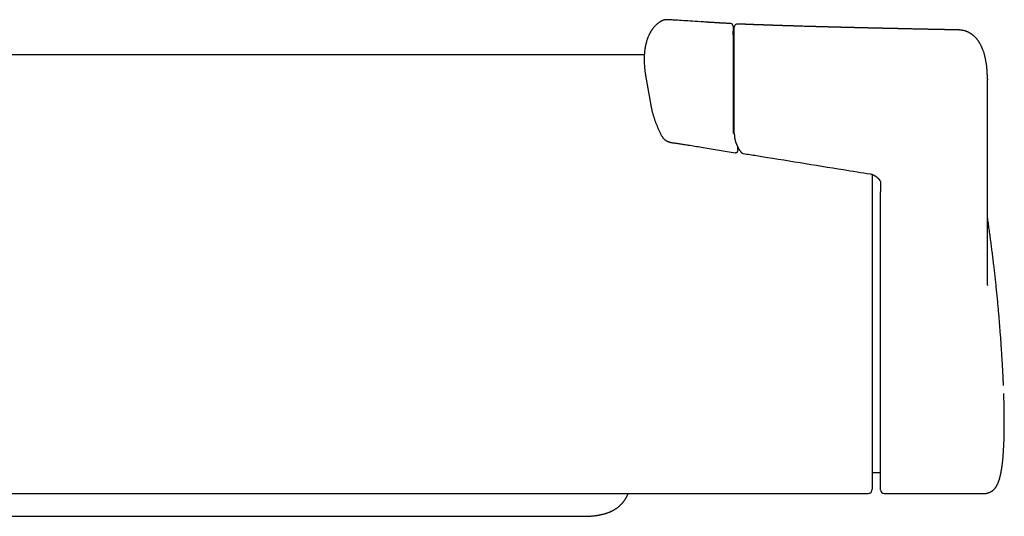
# Model space of a CAD drawing. Header units: millimetres. Extents: x 3 to 696, y 12 to 365.
# Tile 7 of 10: x 292 to 411, y 305 to 365. Entities that reach past the tile are written whole.
import ezdxf

# ---------------------------------------------------------------- set-up
doc = ezdxf.new("R2010")
doc.units = ezdxf.units.MM

msp = doc.modelspace()

# ---------------------------------------------------------------- linework, layer by layer
at = {"color": 7, "linetype": 'Continuous', "lineweight": 30}
for p, q in [((374.66, 364.37), (374.48, 364.39)), ((377.48, 364.21), (377.48, 364.21)), ((405.05, 363.44), (405.05, 363.44)), ((367.03, 360.43), (171.14, 360.43)), ((367.21, 357.88), (367.19, 357.99)), ((367.2, 357.94), (367.82, 354.37)), ((408.53, 332.58), (408.53, 357.47)), ((377.77, 351.28), (377.77, 350.91)), ((377.92, 350.91), (377.92, 351.1)), ((394.6, 345.98), (394.6, 333.93)), ((395.6, 345.01), (395.6, 344.26)), ((395.6, 307.88), (395.6, 342.74)), ((394.6, 333.93), (394.6, 307.93)), ((408.53, 332.58), (408.53, 332.54)), ((394.6, 309.96), (395.6, 309.96)), ((280.58, 307.43), (394.1, 307.43)), ((396.05, 307.43), (408.19, 307.43)), ((408.19, 307.43), (408.19, 307.43)), ((282.23, 304.66), (359.65, 304.66))]:
    msp.add_line(p, q, dxfattribs=at)
for centre, radius, start, end in [((377.47, 363.91), 0.3, 0.0035, 87.154), ((378.32, 363.76), 0.4, 87.3971, 179.9889), ((377.97, 360.64), 0.2, 180, 256.7953), ((378.08, 348.91), 0.3, 270, 8.3072), ((378.08, 348.91), 0.3, 260.8048, 270), ((394.1, 307.93), 0.5, 270, 360), ((396.05, 307.88), 0.45, 180, 270)]:
    msp.add_arc(centre, radius, start, end, dxfattribs=at)
for points, knots in [([(369.17, 364.54), (369.16, 364.54), (369.11, 364.52), (369.05, 364.48), (368.98, 364.44), (368.91, 364.4), (368.84, 364.35), (368.77, 364.3), (368.7, 364.25), (368.63, 364.19), (368.56, 364.14), (368.49, 364.08), (368.43, 364.01), (368.36, 363.95), (368.3, 363.88), (368.23, 363.81), (368.17, 363.74), (368.11, 363.66), (368.05, 363.58), (367.99, 363.5), (367.93, 363.41), (367.88, 363.33), (367.82, 363.24), (367.77, 363.15), (367.72, 363.05), (367.67, 362.96), (367.62, 362.86), (367.57, 362.76), (367.52, 362.65), (367.48, 362.55), (367.44, 362.44), (367.4, 362.33), (367.36, 362.21), (367.32, 362.1), (367.29, 361.98), (367.26, 361.87), (367.23, 361.75), (367.2, 361.62), (367.17, 361.5), (367.15, 361.37), (367.13, 361.25), (367.11, 361.12), (367.09, 360.99), (367.07, 360.86), (367.06, 360.72), (367.05, 360.59), (367.04, 360.45), (367.03, 360.31), (367.02, 360.17), (367.02, 360.03), (367.02, 359.89), (367.02, 359.75), (367.02, 359.6), (367.03, 359.46), (367.04, 359.31), (367.05, 359.17), (367.06, 359.02), (367.07, 358.87), (367.09, 358.72), (367.1, 358.57), (367.12, 358.42), (367.15, 358.26), (367.17, 358.12), (367.18, 358.03), (367.19, 357.99)], [0, 0, 0, 0, 0.0088186, 0.0217175, 0.0347452, 0.0479098, 0.061218, 0.074676, 0.0882893, 0.1020628, 0.1160006, 0.1301059, 0.1443814, 0.1588537, 0.173102, 0.1878559, 0.2028518, 0.2180619, 0.2334521, 0.2489866, 0.2646286, 0.280341, 0.2960873, 0.3118095, 0.3279615, 0.3441552, 0.3604484, 0.3768422, 0.3933378, 0.4099365, 0.4266396, 0.4434484, 0.4603646, 0.4773718, 0.4943876, 0.5114646, 0.5286048, 0.5458104, 0.5630834, 0.5804262, 0.5978412, 0.6153358, 0.6324833, 0.6500873, 0.6677293, 0.6853902, 0.7030482, 0.7206809, 0.7382702, 0.7557988, 0.7732411, 0.7912109, 0.8089623, 0.8267075, 0.8444492, 0.8621903, 0.8799336, 0.8976812, 0.91544, 0.9328136, 0.9506579, 0.968478, 0.9862559, 1, 1, 1, 1]), ([(370.04, 364.67), (370.04, 364.67), (370.02, 364.68), (369.98, 364.68), (369.93, 364.68), (369.89, 364.68), (369.84, 364.68), (369.78, 364.68), (369.73, 364.68), (369.67, 364.67), (369.6, 364.67), (369.54, 364.66), (369.48, 364.65), (369.43, 364.63), (369.37, 364.62), (369.33, 364.61), (369.28, 364.59), (369.23, 364.57), (369.2, 364.56), (369.18, 364.55), (369.17, 364.54)], [0, 0, 0, 0, 0.0160574, 0.0647556, 0.1148959, 0.1665131, 0.2214352, 0.2794645, 0.3416584, 0.4094683, 0.4844927, 0.5657586, 0.6339299, 0.6976157, 0.7579287, 0.8158556, 0.8721463, 0.9273462, 0.9818373, 1, 1, 1, 1]), ([(373.77, 364.43), (373.37, 364.46), (372.29, 364.53), (371.05, 364.61), (370.2, 364.66), (370.04, 364.67)], [0, 0, 0, 0, 0.3185807, 0.8701751, 1, 1, 1, 1]), ([(374.66, 364.38), (374.62, 364.38), (374.35, 364.4), (374.07, 364.41), (373.83, 364.43)], [0, 0, 0, 0, 0.118102, 1, 1, 1, 1]), ([(377.48, 364.21), (377.47, 364.21), (377.4, 364.22), (377.3, 364.22), (377.16, 364.23), (377.03, 364.24), (376.92, 364.24), (376.82, 364.25), (376.73, 364.25), (376.65, 364.26), (376.58, 364.26), (376.53, 364.26), (376.49, 364.27), (376.46, 364.27), (376.43, 364.27), (376.4, 364.27), (376.39, 364.27), (376.38, 364.27), (376.36, 364.27), (376.35, 364.27), (376.33, 364.27), (376.31, 364.28), (376.28, 364.28), (376.24, 364.28), (376.2, 364.28), (376.15, 364.28), (376.09, 364.29), (376.03, 364.29), (375.97, 364.29), (375.89, 364.3), (375.79, 364.31), (375.67, 364.31), (375.55, 364.32), (375.46, 364.33), (375.38, 364.33), (375.32, 364.33), (375.25, 364.34), (375.2, 364.34), (375.14, 364.34), (375.09, 364.35), (375.04, 364.35), (375, 364.35), (374.97, 364.36), (374.93, 364.36), (374.88, 364.36), (374.83, 364.36), (374.75, 364.37), (374.66, 364.38), (374.56, 364.38), (374.5, 364.39), (374.48, 364.39)], [0, 0, 0, 0, 0.014932, 0.063816, 0.109024, 0.150576, 0.188488, 0.222199, 0.25243, 0.279195, 0.302506, 0.317872, 0.331266, 0.342689, 0.352146, 0.359638, 0.365167, 0.369161, 0.371929, 0.376376, 0.382576, 0.390529, 0.400233, 0.411686, 0.424886, 0.443937, 0.463894, 0.483557, 0.502928, 0.522009, 0.563567, 0.603729, 0.642532, 0.679959, 0.701101, 0.721796, 0.742061, 0.761915, 0.781308, 0.798916, 0.814213, 0.826209, 0.83707, 0.850048, 0.865486, 0.883381, 0.903727, 0.94201, 0.979604, 1, 1, 1, 1]), ([(377.77, 363.91), (377.77, 363.91), (377.77, 363.92), (377.77, 363.91), (377.77, 363.9), (377.77, 363.88), (377.77, 363.85), (377.77, 363.82), (377.77, 363.77), (377.77, 363.71), (377.77, 363.64), (377.77, 363.56), (377.77, 363.47), (377.77, 363.37), (377.77, 363.27), (377.77, 363.15), (377.77, 363.04), (377.77, 362.9), (377.77, 362.76), (377.77, 362.59), (377.77, 362.42), (377.77, 362.25), (377.77, 362.05), (377.77, 361.83), (377.77, 361.58), (377.77, 361.33), (377.77, 361.08), (377.77, 360.82), (377.77, 360.55), (377.77, 360.28), (377.77, 360.01), (377.77, 359.75), (377.77, 359.49), (377.77, 359.25), (377.77, 359.01), (377.77, 358.76), (377.77, 358.51), (377.77, 358.24), (377.77, 357.94), (377.77, 357.61), (377.77, 357.28), (377.77, 356.94), (377.77, 356.61), (377.77, 356.31), (377.77, 356.02), (377.77, 355.75), (377.77, 355.51), (377.77, 355.28), (377.77, 355.05), (377.77, 354.82), (377.77, 354.59), (377.77, 354.34), (377.77, 354.1), (377.77, 353.85), (377.77, 353.59), (377.77, 353.33), (377.77, 353.07), (377.77, 352.82), (377.77, 352.59), (377.77, 352.37), (377.77, 352.16), (377.77, 351.94), (377.77, 351.79), (377.77, 351.72)], [0, 0, 0, 0, 0.001691, 0.012992, 0.024527, 0.036068, 0.04761, 0.059146, 0.073493, 0.087854, 0.102222, 0.11659, 0.130943, 0.145682, 0.160429, 0.175181, 0.189932, 0.204674, 0.222441, 0.240216, 0.257994, 0.275771, 0.293541, 0.316005, 0.338475, 0.360946, 0.383411, 0.405236, 0.427065, 0.448898, 0.470728, 0.492553, 0.510842, 0.529133, 0.547422, 0.565511, 0.583602, 0.601691, 0.624381, 0.647081, 0.669783, 0.692479, 0.715165, 0.733443, 0.751725, 0.770002, 0.78377, 0.797538, 0.811206, 0.824874, 0.839074, 0.85328, 0.867485, 0.881681, 0.896233, 0.910798, 0.925361, 0.93991, 0.951921, 0.963944, 0.97597, 0.987991, 1, 1, 1, 1]), ([(377.92, 362.35), (377.92, 362.37), (377.9, 362.42), (377.88, 362.49), (377.86, 362.58), (377.84, 362.67), (377.82, 362.75), (377.8, 362.84), (377.79, 362.93), (377.78, 363.02), (377.77, 363.11), (377.77, 363.19), (377.77, 363.26), (377.77, 363.29), (377.77, 363.3)], [0, 0, 0, 0, 0.058865, 0.151479, 0.244169, 0.336926, 0.429738, 0.522593, 0.615478, 0.708379, 0.80128, 0.894165, 0.982083, 1, 1, 1, 1]), ([(377.92, 351.58), (377.92, 351.71), (377.92, 351.97), (377.92, 352.36), (377.92, 352.75), (377.92, 353.14), (377.92, 353.52), (377.92, 353.93), (377.92, 354.35), (377.92, 354.78), (377.92, 355.21), (377.92, 355.63), (377.92, 356.1), (377.92, 356.61), (377.92, 357.17), (377.92, 357.71), (377.92, 358.23), (377.92, 358.74), (377.92, 359.23), (377.92, 359.71), (377.92, 360.18), (377.92, 360.63), (377.92, 361.07), (377.92, 361.48), (377.92, 361.88), (377.92, 362.25), (377.92, 362.57), (377.92, 362.82), (377.92, 363.03), (377.92, 363.22), (377.92, 363.39), (377.92, 363.53), (377.92, 363.63), (377.92, 363.7), (377.92, 363.75), (377.92, 363.77), (377.92, 363.76), (377.92, 363.76)], [0, 0, 0, 0, 0.021596, 0.043199, 0.064802, 0.0864, 0.108005, 0.129617, 0.155548, 0.181489, 0.20743, 0.23337, 0.259316, 0.296379, 0.333451, 0.370533, 0.407611, 0.444683, 0.481761, 0.518846, 0.555932, 0.593011, 0.630084, 0.667162, 0.704242, 0.741313, 0.778377, 0.804324, 0.830264, 0.856205, 0.882144, 0.908076, 0.929689, 0.951294, 0.972892, 0.994495, 1, 1, 1, 1]), ([(405.05, 363.44), (405.04, 363.44), (405.01, 363.44), (404.97, 363.44), (404.91, 363.44), (404.87, 363.44), (404.84, 363.44), (404.81, 363.45), (404.79, 363.45), (404.76, 363.45), (404.73, 363.45), (404.7, 363.45), (404.66, 363.45), (404.61, 363.45), (404.57, 363.45), (404.51, 363.45), (404.4, 363.45), (404.24, 363.46), (404.04, 363.46), (403.84, 363.46), (403.68, 363.47), (403.56, 363.47), (403.49, 363.47), (403.43, 363.47), (403.38, 363.47), (403.34, 363.48), (403.3, 363.48), (403.27, 363.48), (403.25, 363.48), (403.23, 363.48), (403.22, 363.48), (403.2, 363.48), (403.17, 363.48), (403.14, 363.48), (403.11, 363.48), (403.07, 363.48), (403.02, 363.48), (402.95, 363.48), (402.87, 363.48), (402.79, 363.49), (402.7, 363.49), (402.61, 363.49), (402.52, 363.49), (402.42, 363.49), (402.31, 363.5), (402.22, 363.5), (402.14, 363.5), (402.09, 363.5), (402.03, 363.5), (401.98, 363.5), (401.94, 363.5), (401.9, 363.5), (401.87, 363.51), (401.85, 363.51), (401.83, 363.51), (401.81, 363.51), (401.78, 363.51), (401.75, 363.51), (401.7, 363.51), (401.65, 363.51), (401.58, 363.51), (401.51, 363.51), (401.43, 363.51), (401.34, 363.52), (401.25, 363.52), (401.16, 363.52), (401.08, 363.52), (401.01, 363.52), (400.95, 363.52), (400.88, 363.53), (400.82, 363.53), (400.76, 363.53), (400.69, 363.53), (400.64, 363.53), (400.59, 363.53), (400.55, 363.53), (400.52, 363.53), (400.5, 363.53), (400.48, 363.53), (400.46, 363.53), (400.44, 363.54), (400.42, 363.54), (400.39, 363.54), (400.35, 363.54), (400.3, 363.54), (400.25, 363.54), (400.17, 363.54), (400.06, 363.54), (399.93, 363.55), (399.81, 363.55), (399.64, 363.55), (399.49, 363.56), (399.37, 363.56), (399.32, 363.56), (399.28, 363.56), (399.25, 363.56), (399.22, 363.56), (399.2, 363.56), (399.18, 363.56), (399.16, 363.56), (399.12, 363.56), (399.08, 363.56), (399.03, 363.57), (398.95, 363.57), (398.87, 363.57), (398.77, 363.57), (398.68, 363.57), (398.6, 363.57), (398.52, 363.58), (398.44, 363.58), (398.35, 363.58), (398.27, 363.58), (398.21, 363.58), (398.17, 363.58), (398.13, 363.58), (398.1, 363.59), (398.07, 363.59), (398.05, 363.59), (398.04, 363.59), (398.03, 363.59), (398.01, 363.59), (397.98, 363.59), (397.93, 363.59), (397.88, 363.59), (397.83, 363.59), (397.76, 363.59), (397.67, 363.6), (397.57, 363.6), (397.43, 363.6), (397.32, 363.6), (397.24, 363.6), (397.19, 363.61), (397.14, 363.61), (397.09, 363.61), (397.03, 363.61), (396.98, 363.61), (396.93, 363.61), (396.89, 363.61), (396.87, 363.61), (396.85, 363.61), (396.83, 363.61), (396.82, 363.61), (396.8, 363.61), (396.77, 363.62), (396.74, 363.62), (396.7, 363.62), (396.65, 363.62), (396.6, 363.62), (396.55, 363.62), (396.48, 363.62), (396.38, 363.62), (396.26, 363.63), (396.14, 363.63), (396.05, 363.63), (395.98, 363.63), (395.94, 363.63), (395.9, 363.63), (395.87, 363.64), (395.85, 363.64), (395.83, 363.64), (395.81, 363.64), (395.79, 363.64), (395.76, 363.64), (395.71, 363.64), (395.66, 363.64), (395.6, 363.64), (395.53, 363.64), (395.44, 363.65), (395.34, 363.65), (395.22, 363.65), (395.13, 363.65), (395.05, 363.65), (394.97, 363.66), (394.9, 363.66), (394.85, 363.66), (394.81, 363.66), (394.78, 363.66), (394.75, 363.66), (394.72, 363.66), (394.68, 363.66), (394.64, 363.66), (394.58, 363.67), (394.5, 363.67), (394.4, 363.67), (394.3, 363.67), (394.2, 363.67), (394.1, 363.68), (394.01, 363.68), (393.95, 363.68), (393.9, 363.68), (393.87, 363.68), (393.84, 363.68), (393.82, 363.68), (393.8, 363.68), (393.77, 363.68), (393.73, 363.69), (393.68, 363.69), (393.63, 363.69), (393.57, 363.69), (393.49, 363.69), (393.41, 363.69), (393.32, 363.7), (393.23, 363.7), (393.14, 363.7), (393.07, 363.7), (392.99, 363.7), (392.93, 363.7), (392.87, 363.71), (392.83, 363.71), (392.78, 363.71), (392.73, 363.71), (392.68, 363.71), (392.61, 363.71), (392.55, 363.71), (392.47, 363.72), (392.39, 363.72), (392.32, 363.72), (392.26, 363.72), (392.21, 363.72), (392.17, 363.72), (392.12, 363.72), (392.08, 363.73), (392.05, 363.73), (392.02, 363.73), (392, 363.73), (391.98, 363.73), (391.96, 363.73), (391.93, 363.73), (391.89, 363.73), (391.85, 363.73), (391.77, 363.73), (391.68, 363.74), (391.56, 363.74), (391.45, 363.74), (391.36, 363.74), (391.27, 363.75), (391.21, 363.75), (391.14, 363.75), (391.09, 363.75), (391.03, 363.75), (390.96, 363.75), (390.89, 363.75), (390.8, 363.76), (390.72, 363.76), (390.62, 363.76), (390.54, 363.76), (390.48, 363.77), (390.43, 363.77), (390.39, 363.77), (390.36, 363.77), (390.34, 363.77), (390.33, 363.77), (390.31, 363.77), (390.28, 363.77), (390.25, 363.77), (390.21, 363.77), (390.17, 363.77), (390.12, 363.77), (390.08, 363.78), (390.04, 363.78), (390, 363.78), (389.97, 363.78), (389.94, 363.78), (389.91, 363.78), (389.88, 363.78), (389.84, 363.78), (389.79, 363.78), (389.75, 363.78), (389.71, 363.79), (389.69, 363.79), (389.67, 363.79), (389.64, 363.79), (389.61, 363.79), (389.57, 363.79), (389.53, 363.79), (389.48, 363.79), (389.43, 363.79), (389.36, 363.79), (389.27, 363.8), (389.19, 363.8), (389.13, 363.8), (389.08, 363.8), (389.02, 363.8), (388.96, 363.81), (388.9, 363.81), (388.82, 363.81), (388.75, 363.81), (388.69, 363.81), (388.63, 363.81), (388.56, 363.82), (388.5, 363.82), (388.44, 363.82), (388.39, 363.82), (388.35, 363.82), (388.31, 363.82), (388.29, 363.82), (388.26, 363.82), (388.25, 363.82), (388.22, 363.83), (388.2, 363.83), (388.16, 363.83), (388.12, 363.83), (388.08, 363.83), (388.04, 363.83), (387.99, 363.83), (387.93, 363.83), (387.87, 363.83), (387.8, 363.84), (387.73, 363.84), (387.65, 363.84), (387.56, 363.84), (387.47, 363.85), (387.39, 363.85), (387.32, 363.85), (387.26, 363.85), (387.2, 363.85), (387.15, 363.85), (387.12, 363.86), (387.09, 363.86), (387.06, 363.86), (387.04, 363.86), (386.99, 363.86), (386.93, 363.86), (386.85, 363.86), (386.76, 363.87), (386.67, 363.87), (386.48, 363.87), (386.3, 363.88), (386.14, 363.88), (386.09, 363.89), (386.05, 363.89), (386.01, 363.89), (385.98, 363.89), (385.97, 363.89), (385.95, 363.89), (385.93, 363.89), (385.91, 363.89), (385.88, 363.89), (385.84, 363.89), (385.79, 363.89), (385.74, 363.9), (385.68, 363.9), (385.63, 363.9), (385.58, 363.9), (385.53, 363.9), (385.46, 363.9), (385.39, 363.91), (385.3, 363.91), (385.22, 363.91), (385.15, 363.91), (385.1, 363.92), (385.05, 363.92), (385.01, 363.92), (384.97, 363.92), (384.93, 363.92), (384.91, 363.92), (384.89, 363.92), (384.87, 363.92), (384.84, 363.92), (384.81, 363.92), (384.77, 363.93), (384.72, 363.93), (384.67, 363.93), (384.61, 363.93), (384.55, 363.93), (384.47, 363.93), (384.38, 363.94), (384.29, 363.94), (384.22, 363.94), (384.15, 363.94), (384.1, 363.95), (384.06, 363.95), (384.01, 363.95), (383.96, 363.95), (383.91, 363.95), (383.84, 363.95), (383.78, 363.96), (383.68, 363.96), (383.55, 363.96), (383.43, 363.97), (383.34, 363.97), (383.29, 363.97), (383.24, 363.97), (383.2, 363.98), (383.18, 363.98), (383.16, 363.98), (383.14, 363.98), (383.11, 363.98), (383.08, 363.98), (383.05, 363.98), (383, 363.98), (382.95, 363.98), (382.89, 363.99), (382.84, 363.99), (382.77, 363.99), (382.7, 363.99), (382.63, 364), (382.56, 364), (382.49, 364), (382.44, 364), (382.4, 364), (382.36, 364), (382.33, 364.01), (382.3, 364.01), (382.26, 364.01), (382.21, 364.01), (382.14, 364.01), (382.06, 364.02), (381.98, 364.02), (381.9, 364.02), (381.82, 364.02), (381.75, 364.03), (381.69, 364.03), (381.64, 364.03), (381.59, 364.03), (381.56, 364.03), (381.53, 364.03), (381.49, 364.04), (381.45, 364.04), (381.39, 364.04), (381.33, 364.04), (381.26, 364.04), (381.18, 364.05), (381.09, 364.05), (380.98, 364.05), (380.87, 364.06), (380.75, 364.06), (380.65, 364.07), (380.57, 364.07), (380.51, 364.07), (380.46, 364.08), (380.41, 364.08), (380.36, 364.08), (380.33, 364.08), (380.3, 364.08), (380.28, 364.08), (380.26, 364.08), (380.24, 364.08), (380.21, 364.08), (380.17, 364.09), (380.11, 364.09), (380.05, 364.09), (379.98, 364.09), (379.91, 364.1), (379.85, 364.1), (379.78, 364.1), (379.62, 364.11), (379.46, 364.12), (379.31, 364.12), (379.26, 364.12), (379.22, 364.13), (379.19, 364.13), (379.17, 364.13), (379.15, 364.13), (379.13, 364.13), (379.12, 364.13), (379.1, 364.13), (379.07, 364.13), (379.03, 364.13), (378.99, 364.14), (378.94, 364.14), (378.89, 364.14), (378.83, 364.14), (378.78, 364.14), (378.73, 364.15), (378.68, 364.15), (378.62, 364.15), (378.55, 364.15), (378.46, 364.16), (378.4, 364.16), (378.35, 364.16), (378.34, 364.16)], [0, 0, 0, 0, 0.000976, 0.003467, 0.005381, 0.006963, 0.008213, 0.009132, 0.009911, 0.010899, 0.011883, 0.013171, 0.014826, 0.016384, 0.018168, 0.020179, 0.022403, 0.030399, 0.038183, 0.045754, 0.053112, 0.055942, 0.058573, 0.060905, 0.06294, 0.064433, 0.065711, 0.066775, 0.067625, 0.06826, 0.068777, 0.069444, 0.07039, 0.071614, 0.073007, 0.074406, 0.075811, 0.07884, 0.081895, 0.084976, 0.088184, 0.091706, 0.095111, 0.098768, 0.102677, 0.106837, 0.109116, 0.111373, 0.11341, 0.115219, 0.116802, 0.118159, 0.119288, 0.120191, 0.120925, 0.121752, 0.122703, 0.123776, 0.125645, 0.127717, 0.129992, 0.132825, 0.13592, 0.139212, 0.142552, 0.145931, 0.149352, 0.151679, 0.154024, 0.156387, 0.158769, 0.161169, 0.163574, 0.165746, 0.167445, 0.168884, 0.170065, 0.170986, 0.171649, 0.172126, 0.172842, 0.173767, 0.174949, 0.176389, 0.178085, 0.180029, 0.182021, 0.187196, 0.192137, 0.196843, 0.201325, 0.211126, 0.213029, 0.214918, 0.216601, 0.217986, 0.21888, 0.219583, 0.220252, 0.221114, 0.222173, 0.223855, 0.225873, 0.228228, 0.232023, 0.23564, 0.239025, 0.242178, 0.2451, 0.247789, 0.251289, 0.254997, 0.256511, 0.258056, 0.259611, 0.260923, 0.261938, 0.262629, 0.263023, 0.263428, 0.263935, 0.265227, 0.266913, 0.268749, 0.270899, 0.273362, 0.276112, 0.280683, 0.285639, 0.29098, 0.292865, 0.294793, 0.296765, 0.298781, 0.30084, 0.30294, 0.304832, 0.306056, 0.30705, 0.307816, 0.308354, 0.3088, 0.30957, 0.310555, 0.311754, 0.313278, 0.315049, 0.316906, 0.318721, 0.320494, 0.325304, 0.329775, 0.334106, 0.338551, 0.340143, 0.34175, 0.343238, 0.344442, 0.345362, 0.345989, 0.346566, 0.347366, 0.348391, 0.350055, 0.352095, 0.354513, 0.357087, 0.359611, 0.364419, 0.36903, 0.372203, 0.375276, 0.37822, 0.380793, 0.382941, 0.384216, 0.385275, 0.386178, 0.387324, 0.388787, 0.390492, 0.39227, 0.395699, 0.399348, 0.40319, 0.406829, 0.410613, 0.414541, 0.416645, 0.418324, 0.419581, 0.420413, 0.420999, 0.421875, 0.423058, 0.424546, 0.426341, 0.428441, 0.430694, 0.432883, 0.436629, 0.440166, 0.443494, 0.446612, 0.449515, 0.452198, 0.454659, 0.456831, 0.458441, 0.460039, 0.461886, 0.463982, 0.466326, 0.468876, 0.471699, 0.474796, 0.478168, 0.479767, 0.481421, 0.48313, 0.484884, 0.486458, 0.487741, 0.488762, 0.489523, 0.490033, 0.490848, 0.491966, 0.493386, 0.49511, 0.497119, 0.501569, 0.505856, 0.509978, 0.513902, 0.516703, 0.519232, 0.521499, 0.523629, 0.525766, 0.528213, 0.531016, 0.534112, 0.537396, 0.540866, 0.544522, 0.546546, 0.548288, 0.549716, 0.550829, 0.551484, 0.551977, 0.55264, 0.553563, 0.554771, 0.556249, 0.557996, 0.559836, 0.561494, 0.562967, 0.564255, 0.565524, 0.56654, 0.567515, 0.568757, 0.57027, 0.572052, 0.573765, 0.575119, 0.576107, 0.576763, 0.577472, 0.578687, 0.580196, 0.581999, 0.583939, 0.585814, 0.587623, 0.591627, 0.595267, 0.596983, 0.598754, 0.600776, 0.603048, 0.60557, 0.608343, 0.611366, 0.613476, 0.615692, 0.618015, 0.620438, 0.622696, 0.624657, 0.626235, 0.62755, 0.628601, 0.62939, 0.629926, 0.630704, 0.631784, 0.633166, 0.634726, 0.636273, 0.637803, 0.639317, 0.641735, 0.64411, 0.646451, 0.649054, 0.652061, 0.655473, 0.659288, 0.661839, 0.664543, 0.667136, 0.669336, 0.671143, 0.672288, 0.673212, 0.674156, 0.675188, 0.676307, 0.679169, 0.682269, 0.685518, 0.688915, 0.69246, 0.706702, 0.708738, 0.710729, 0.712416, 0.713759, 0.714759, 0.715303, 0.715787, 0.716482, 0.717395, 0.718526, 0.720044, 0.721833, 0.723881, 0.725957, 0.727964, 0.729903, 0.731774, 0.733576, 0.736977, 0.740104, 0.743094, 0.746173, 0.747823, 0.749498, 0.751199, 0.752761, 0.753977, 0.754845, 0.755442, 0.756222, 0.757256, 0.758541, 0.760079, 0.761835, 0.763822, 0.765844, 0.76783, 0.771291, 0.774641, 0.777879, 0.780981, 0.783159, 0.785011, 0.786543, 0.788153, 0.790071, 0.792253, 0.794592, 0.796951, 0.799331, 0.805479, 0.811643, 0.813573, 0.815499, 0.817318, 0.818741, 0.81975, 0.820305, 0.820969, 0.82185, 0.822948, 0.824262, 0.825792, 0.827874, 0.830089, 0.832276, 0.834434, 0.837189, 0.839895, 0.842554, 0.845147, 0.847461, 0.84879, 0.849973, 0.851043, 0.852293, 0.853787, 0.855373, 0.85827, 0.861251, 0.864319, 0.867456, 0.870367, 0.872957, 0.875228, 0.877179, 0.878808, 0.880098, 0.881136, 0.882339, 0.884033, 0.886027, 0.888319, 0.890909, 0.894041, 0.897528, 0.901372, 0.905573, 0.910129, 0.91504, 0.916984, 0.918977, 0.921021, 0.923034, 0.924725, 0.926068, 0.927064, 0.92776, 0.928385, 0.929205, 0.930222, 0.931435, 0.933808, 0.936334, 0.938847, 0.941347, 0.943834, 0.946308, 0.94877, 0.962416, 0.96406, 0.965694, 0.967137, 0.968334, 0.969288, 0.969997, 0.970459, 0.971027, 0.971812, 0.972814, 0.974032, 0.975646, 0.97753, 0.979614, 0.981647, 0.983609, 0.9855, 0.987318, 0.989066, 0.99241, 0.995462, 0.998453, 1, 1, 1, 1]), ([(405.08, 363.44), (405.08, 363.44), (405.07, 363.44), (405.06, 363.44), (405.05, 363.44)], [0, 0, 0, 0, 0.40897, 1, 1, 1, 1]), ([(408.53, 357.52), (408.53, 357.55), (408.53, 357.65), (408.53, 357.81), (408.52, 357.99), (408.52, 358.17), (408.51, 358.34), (408.5, 358.51), (408.48, 358.68), (408.47, 358.85), (408.45, 359.01), (408.43, 359.17), (408.41, 359.33), (408.38, 359.49), (408.36, 359.64), (408.33, 359.79), (408.3, 359.94), (408.27, 360.09), (408.23, 360.23), (408.2, 360.37), (408.16, 360.51), (408.12, 360.65), (408.08, 360.78), (408.03, 360.91), (407.99, 361.03), (407.94, 361.15), (407.89, 361.27), (407.84, 361.38), (407.79, 361.49), (407.74, 361.59), (407.69, 361.7), (407.63, 361.8), (407.58, 361.89), (407.52, 361.98), (407.46, 362.07), (407.4, 362.16), (407.34, 362.24), (407.28, 362.32), (407.21, 362.39), (407.15, 362.47), (407.08, 362.54), (407.02, 362.6), (406.95, 362.67), (406.88, 362.73), (406.81, 362.79), (406.75, 362.84), (406.68, 362.89), (406.6, 362.95), (406.53, 362.99), (406.46, 363.04), (406.38, 363.08), (406.3, 363.13), (406.23, 363.16), (406.15, 363.2), (406.07, 363.23), (405.99, 363.27), (405.91, 363.29), (405.83, 363.32), (405.74, 363.34), (405.66, 363.37), (405.57, 363.38), (405.49, 363.4), (405.4, 363.41), (405.32, 363.42), (405.23, 363.43), (405.16, 363.44), (405.11, 363.44), (405.09, 363.44)], [0, 0, 0, 0, 0.014391, 0.036765, 0.058981, 0.08108, 0.103055, 0.124897, 0.1466, 0.168158, 0.189563, 0.210809, 0.231891, 0.252801, 0.273534, 0.294084, 0.314446, 0.334613, 0.354582, 0.374349, 0.394057, 0.413574, 0.432596, 0.451156, 0.469288, 0.487019, 0.504377, 0.521386, 0.538067, 0.554442, 0.570514, 0.586352, 0.601738, 0.61671, 0.631302, 0.645546, 0.659469, 0.673099, 0.686461, 0.699578, 0.712472, 0.725164, 0.737672, 0.750016, 0.762212, 0.773025, 0.7844, 0.796103, 0.807697, 0.819178, 0.830544, 0.841797, 0.852939, 0.863972, 0.874898, 0.885678, 0.896595, 0.907438, 0.918234, 0.928996, 0.939734, 0.950462, 0.961187, 0.97192, 0.982671, 0.992115, 1, 1, 1, 1]), ([(408.53, 357.51), (408.53, 357.49), (408.53, 357.46), (408.53, 357.42), (408.53, 357.41)], [0, 0, 0, 0, 0.580827, 1, 1, 1, 1]), ([(367.82, 354.37), (367.83, 354.33), (367.84, 354.28), (367.85, 354.23), (367.85, 354.22)], [0, 0, 0, 0, 0.8482349, 1, 1, 1, 1]), ([(367.85, 354.22), (367.85, 354.2), (367.87, 354.13), (367.89, 354), (367.93, 353.83), (367.97, 353.67), (368.01, 353.51), (368.05, 353.34), (368.1, 353.18), (368.15, 353.01), (368.2, 352.85), (368.26, 352.68), (368.32, 352.51), (368.38, 352.35), (368.44, 352.18), (368.51, 352.01), (368.58, 351.85), (368.65, 351.68), (368.72, 351.51), (368.8, 351.34), (368.88, 351.16), (368.97, 350.99), (369.05, 350.82), (369.13, 350.68), (369.17, 350.59), (369.19, 350.55)], [0, 0, 0, 0, 0.015421, 0.059446, 0.103558, 0.147766, 0.192079, 0.236507, 0.28106, 0.325746, 0.370576, 0.415558, 0.460703, 0.505779, 0.55105, 0.596715, 0.642764, 0.68919, 0.735983, 0.783134, 0.830629, 0.878457, 0.926604, 0.969633, 1, 1, 1, 1]), ([(377.77, 351.72), (377.77, 351.7), (377.77, 351.66), (377.77, 351.6), (377.77, 351.54), (377.77, 351.48), (377.77, 351.43), (377.77, 351.38), (377.77, 351.33), (377.77, 351.3), (377.77, 351.28)], [0, 0, 0, 0, 0.12621, 0.25242, 0.382554, 0.512688, 0.63282, 0.752952, 0.876477, 1, 1, 1, 1]), ([(377.92, 351.1), (377.92, 351.12), (377.92, 351.17), (377.92, 351.24), (377.92, 351.32), (377.92, 351.4), (377.92, 351.49), (377.92, 351.55), (377.92, 351.58)], [0, 0, 0, 0, 0.165535, 0.330439, 0.495475, 0.661482, 0.829354, 1, 1, 1, 1]), ([(369.19, 350.56), (369.19, 350.55), (369.2, 350.54), (369.22, 350.51), (369.25, 350.46), (369.28, 350.42), (369.31, 350.38), (369.35, 350.33), (369.39, 350.29), (369.43, 350.25), (369.47, 350.22), (369.51, 350.18), (369.56, 350.14), (369.61, 350.11), (369.66, 350.08), (369.71, 350.05), (369.76, 350.02), (369.82, 349.99), (369.87, 349.96), (369.93, 349.94), (369.99, 349.92), (370.05, 349.9), (370.11, 349.88), (370.17, 349.86), (370.23, 349.85), (370.29, 349.84), (370.34, 349.83), (370.37, 349.83), (370.37, 349.83)], [0, 0, 0, 0, 0.002718, 0.041879, 0.081274, 0.120874, 0.160581, 0.200671, 0.241149, 0.281945, 0.322985, 0.364193, 0.405496, 0.446811, 0.488067, 0.52914, 0.570347, 0.611891, 0.653511, 0.695195, 0.736935, 0.778722, 0.820547, 0.862404, 0.904286, 0.946027, 0.98787, 1, 1, 1, 1]), ([(377.92, 350.91), (377.92, 350.89), (377.92, 350.85), (377.93, 350.77), (377.93, 350.67), (377.94, 350.58), (377.95, 350.49), (377.96, 350.4), (377.98, 350.3), (378, 350.21), (378.02, 350.12), (378.04, 350.03), (378.07, 349.94), (378.1, 349.85), (378.13, 349.75), (378.17, 349.66), (378.21, 349.57), (378.25, 349.48), (378.29, 349.39), (378.33, 349.3), (378.38, 349.22), (378.43, 349.13), (378.48, 349.04), (378.54, 348.95), (378.6, 348.87), (378.65, 348.78), (378.7, 348.72), (378.72, 348.69), (378.73, 348.69)], [0, 0, 0, 0, 0.022452, 0.062369, 0.102302, 0.142265, 0.182261, 0.222295, 0.262372, 0.302495, 0.342667, 0.382891, 0.423169, 0.463502, 0.503892, 0.54434, 0.584846, 0.625409, 0.66603, 0.706707, 0.747439, 0.788224, 0.829062, 0.869948, 0.910883, 0.951862, 0.990784, 1, 1, 1, 1]), ([(370.37, 349.82), (370.43, 349.82), (370.58, 349.8), (370.82, 349.77), (371.08, 349.73), (371.33, 349.69), (371.57, 349.66), (371.84, 349.61), (372.16, 349.56), (372.66, 349.48), (373.34, 349.37), (375.17, 349.07), (376.74, 348.82), (378.03, 348.61)], [0, 0, 0, 0, 0.0217906, 0.0595282, 0.093359, 0.1235888, 0.155992, 0.1874015, 0.2284296, 0.2820112, 0.3862166, 0.4923, 1, 1, 1, 1]), ([(378.38, 348.95), (378.37, 348.97), (378.36, 349.06), (378.34, 349.19), (378.33, 349.29), (378.32, 349.32)], [0, 0, 0, 0, 0.18897, 0.731415, 1, 1, 1, 1]), ([(378.73, 348.69), (378.73, 348.68), (378.74, 348.67), (378.75, 348.66), (378.78, 348.63), (378.8, 348.61), (378.82, 348.59), (378.85, 348.57), (378.88, 348.56), (378.9, 348.54), (378.93, 348.53), (378.96, 348.52), (378.99, 348.52), (379, 348.52), (379.01, 348.52)], [0, 0, 0, 0, 0.011493, 0.114004, 0.211976, 0.307169, 0.401504, 0.495193, 0.58837, 0.681327, 0.774234, 0.867172, 0.960233, 1, 1, 1, 1]), ([(379.01, 348.51), (379.54, 348.43), (383.59, 347.78), (388.71, 346.95), (393.3, 346.21), (394.38, 346.04)], [0, 0, 0, 0, 0.10454, 0.789252, 1, 1, 1, 1]), ([(394.38, 346.04), (394.38, 346.04), (394.4, 346.04), (394.43, 346.03), (394.48, 346.02), (394.52, 346.01), (394.57, 345.99), (394.61, 345.98), (394.66, 345.96), (394.71, 345.94), (394.76, 345.92), (394.8, 345.9), (394.85, 345.87), (394.9, 345.84), (394.95, 345.81), (395, 345.78), (395.05, 345.74), (395.1, 345.71), (395.15, 345.67), (395.2, 345.63), (395.25, 345.58), (395.29, 345.54), (395.33, 345.5), (395.37, 345.46), (395.4, 345.42), (395.44, 345.38), (395.47, 345.34), (395.49, 345.3), (395.51, 345.26), (395.53, 345.23), (395.55, 345.19), (395.57, 345.16), (395.58, 345.14), (395.58, 345.12), (395.59, 345.09), (395.6, 345.07), (395.6, 345.06), (395.6, 345.05), (395.6, 345.05), (395.6, 345.04), (395.6, 345.04), (395.6, 345.03), (395.6, 345.02), (395.6, 345.01), (395.6, 345)], [0, 0, 0, 0, 0.003336, 0.023186, 0.044827, 0.066607, 0.088681, 0.111203, 0.134323, 0.15835, 0.184607, 0.211995, 0.2401, 0.269007, 0.298789, 0.329514, 0.361242, 0.394023, 0.427901, 0.462904, 0.499052, 0.531772, 0.566199, 0.599736, 0.632347, 0.664059, 0.694912, 0.724963, 0.754281, 0.782953, 0.811086, 0.838805, 0.858018, 0.877858, 0.898228, 0.921675, 0.944334, 0.948093, 0.951443, 0.954657, 0.966504, 0.978616, 0.991161, 1, 1, 1, 1]), ([(395.6, 344.26), (395.6, 344.23), (395.6, 344.19), (395.6, 344.1), (395.6, 344.02), (395.6, 343.95), (395.6, 343.89), (395.6, 343.87), (395.6, 343.86)], [0, 0, 0, 0, 0.20735, 0.414711, 0.622355, 0.829424, 0.915166, 1, 1, 1, 1]), ([(395.6, 342.74), (395.6, 342.77), (395.6, 342.83), (395.6, 342.93), (395.6, 343.04), (395.6, 343.14), (395.6, 343.24), (395.6, 343.34), (395.6, 343.45), (395.6, 343.55), (395.6, 343.65), (395.6, 343.76), (395.6, 343.82), (395.6, 343.86)], [0, 0, 0, 0, 0.08928, 0.178919, 0.268272, 0.357828, 0.44717, 0.536765, 0.62614, 0.715714, 0.810412, 0.905184, 1, 1, 1, 1]), ([(410.43, 321.32), (410.43, 321.47), (410.41, 321.86), (410.38, 322.49), (410.34, 323.22), (410.29, 323.95), (410.25, 324.67), (410.2, 325.4), (410.15, 326.13), (410.09, 326.86), (410.04, 327.58), (409.98, 328.31), (409.92, 329.04), (409.85, 329.77), (409.79, 330.49), (409.72, 331.22), (409.64, 331.94), (409.57, 332.67), (409.49, 333.4), (409.41, 334.12), (409.33, 334.85), (409.24, 335.57), (409.15, 336.29), (409.06, 337.02), (408.97, 337.74), (408.87, 338.47), (408.77, 339.19), (408.67, 339.91), (408.59, 340.47), (408.54, 340.79), (408.53, 340.87)], [0, 0, 0, 0, 0.02243, 0.059556, 0.096682, 0.133809, 0.170937, 0.208066, 0.245195, 0.282324, 0.319455, 0.356586, 0.393717, 0.43085, 0.467982, 0.505116, 0.54225, 0.579385, 0.61652, 0.653655, 0.690792, 0.727928, 0.765066, 0.802204, 0.839342, 0.876481, 0.91362, 0.95076, 0.9879, 1, 1, 1, 1]), ([(410.46, 320.79), (410.46, 320.83), (410.45, 321.01), (410.44, 321.28), (410.43, 321.51), (410.42, 321.59)], [0, 0, 0, 0, 0.119259, 0.709797, 1, 1, 1, 1]), ([(410.47, 320.45), (410.47, 320.48), (410.47, 320.59), (410.46, 320.7), (410.46, 320.78), (410.46, 320.79)], [0, 0, 0, 0, 0.259588, 0.916157, 1, 1, 1, 1]), ([(408.19, 307.43), (408.2, 307.43), (408.22, 307.43), (408.27, 307.43), (408.34, 307.43), (408.4, 307.44), (408.46, 307.45), (408.52, 307.46), (408.59, 307.48), (408.65, 307.5), (408.71, 307.52), (408.76, 307.54), (408.82, 307.56), (408.88, 307.59), (408.93, 307.62), (408.99, 307.65), (409.04, 307.68), (409.09, 307.72), (409.14, 307.75), (409.18, 307.79), (409.22, 307.82), (409.26, 307.86), (409.31, 307.9), (409.35, 307.94), (409.39, 307.99), (409.43, 308.04), (409.47, 308.09), (409.51, 308.14), (409.55, 308.2), (409.59, 308.26), (409.63, 308.32), (409.67, 308.38), (409.71, 308.45), (409.74, 308.53), (409.78, 308.6), (409.82, 308.69), (409.85, 308.78), (409.89, 308.87), (409.92, 308.97), (409.96, 309.07), (409.99, 309.17), (410.02, 309.27), (410.05, 309.38), (410.08, 309.48), (410.1, 309.59), (410.13, 309.7), (410.15, 309.8), (410.17, 309.92), (410.19, 310.03), (410.21, 310.13), (410.23, 310.22), (410.24, 310.3), (410.26, 310.4), (410.27, 310.52), (410.29, 310.64), (410.31, 310.76), (410.32, 310.88), (410.34, 311), (410.35, 311.13), (410.37, 311.26), (410.38, 311.39), (410.4, 311.52), (410.41, 311.66), (410.42, 311.79), (410.43, 311.93), (410.44, 312.07), (410.45, 312.21), (410.46, 312.36), (410.47, 312.51), (410.48, 312.65), (410.49, 312.8), (410.5, 312.96), (410.51, 313.11), (410.52, 313.27), (410.52, 313.43), (410.53, 313.59), (410.54, 313.75), (410.54, 313.91), (410.55, 314.08), (410.55, 314.25), (410.55, 314.42), (410.56, 314.59), (410.56, 314.76), (410.56, 314.94), (410.57, 315.11), (410.57, 315.29), (410.57, 315.47), (410.57, 315.66), (410.57, 315.84), (410.57, 316.03), (410.57, 316.21), (410.57, 316.4), (410.57, 316.59), (410.57, 316.79), (410.57, 316.98), (410.57, 317.18), (410.56, 317.38), (410.56, 317.58), (410.56, 317.78), (410.55, 317.98), (410.55, 318.18), (410.54, 318.39), (410.54, 318.6), (410.53, 318.81), (410.53, 319.02), (410.52, 319.23), (410.51, 319.4), (410.51, 319.49), (410.51, 319.52)], [0, 0, 0, 0, 0.001338, 0.006746, 0.01214, 0.017525, 0.022908, 0.028293, 0.033687, 0.039097, 0.04453, 0.049992, 0.055493, 0.061041, 0.066645, 0.072315, 0.078063, 0.083899, 0.089838, 0.095083, 0.100383, 0.105845, 0.112289, 0.118899, 0.125716, 0.132766, 0.140079, 0.147689, 0.155634, 0.163954, 0.172696, 0.181908, 0.191638, 0.201932, 0.212788, 0.224356, 0.236398, 0.248823, 0.261497, 0.274284, 0.287041, 0.299693, 0.312205, 0.324565, 0.336777, 0.34885, 0.360796, 0.372629, 0.384363, 0.396011, 0.40463, 0.410198, 0.421514, 0.432763, 0.443944, 0.455065, 0.466131, 0.477148, 0.488121, 0.499056, 0.509957, 0.520827, 0.531672, 0.542495, 0.5533, 0.56409, 0.574869, 0.585639, 0.596404, 0.607166, 0.617816, 0.628492, 0.639152, 0.649797, 0.660429, 0.671052, 0.681668, 0.692278, 0.702886, 0.713494, 0.723989, 0.734565, 0.745148, 0.755732, 0.766305, 0.77686, 0.787388, 0.797882, 0.808333, 0.818739, 0.829266, 0.839774, 0.850267, 0.860748, 0.871219, 0.881682, 0.892138, 0.902589, 0.913036, 0.923482, 0.933929, 0.944377, 0.954828, 0.965284, 0.975747, 0.986218, 0.9967, 1, 1, 1, 1]), ([(359.65, 304.66), (359.69, 304.66), (359.79, 304.66), (359.95, 304.66), (360.14, 304.67), (360.32, 304.68), (360.51, 304.69), (360.68, 304.7), (360.85, 304.72), (361.02, 304.73), (361.18, 304.75), (361.33, 304.78), (361.49, 304.8), (361.63, 304.83), (361.78, 304.86), (361.92, 304.89), (362.05, 304.92), (362.18, 304.95), (362.31, 304.99), (362.43, 305.03), (362.55, 305.07), (362.66, 305.11), (362.78, 305.15), (362.89, 305.2), (362.99, 305.24), (363.1, 305.29), (363.19, 305.34), (363.29, 305.39), (363.39, 305.45), (363.48, 305.5), (363.57, 305.56), (363.66, 305.62), (363.75, 305.68), (363.83, 305.74), (363.91, 305.81), (363.99, 305.87), (364.07, 305.94), (364.14, 306.01), (364.21, 306.08), (364.28, 306.15), (364.35, 306.22), (364.42, 306.3), (364.48, 306.38), (364.54, 306.46), (364.61, 306.54), (364.66, 306.63), (364.72, 306.71), (364.78, 306.8), (364.83, 306.89), (364.88, 306.98), (364.94, 307.08), (364.98, 307.18), (365.03, 307.28), (365.07, 307.36), (365.09, 307.41), (365.1, 307.43)], [0, 0, 0, 0, 0.01674, 0.044283, 0.074194, 0.102842, 0.130797, 0.157762, 0.183873, 0.209243, 0.233964, 0.258113, 0.281775, 0.304863, 0.32722, 0.348967, 0.370148, 0.390805, 0.410972, 0.430683, 0.449968, 0.468853, 0.487365, 0.505552, 0.523334, 0.540483, 0.557534, 0.574471, 0.591284, 0.60796, 0.624489, 0.640866, 0.657083, 0.673137, 0.689025, 0.704747, 0.720303, 0.735694, 0.750874, 0.766014, 0.781459, 0.797004, 0.812641, 0.828364, 0.844162, 0.860028, 0.875889, 0.891853, 0.908061, 0.924439, 0.941016, 0.957821, 0.974886, 0.992252, 1, 1, 1, 1])]:
    msp.add_open_spline(points, degree=3, knots=knots, dxfattribs=at)

doc.saveas('drawing.dxf')
